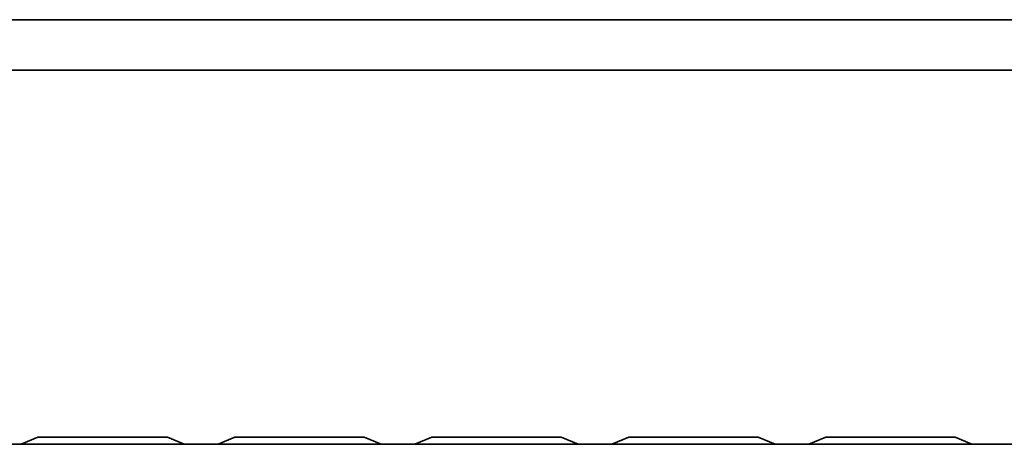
# Model space of a CAD drawing. Header units: millimetres. Extents: x 0 to 420, y 0 to 297.
# Tile 41 of 119: x 140.47 to 149.22, y 255.34 to 259.11. Entities that reach past the tile are written whole.
import ezdxf

# ---------------------------------------------------------------- set-up
doc = ezdxf.new("R2010")
doc.units = ezdxf.units.MM

msp = doc.modelspace()

# ---------------------------------------------------------------- linework, layer by layer
at = {"color": 7, "linetype": 'Continuous', "lineweight": 35}
for p, q in [((92.3066, 259.115), (206.9816, 259.115)), ((206.9816, 258.665), (92.3066, 258.665)), ((136.8243, 255.34), (156.2815, 255.34)), ((140.4815, 255.34), (140.6315, 255.4025)), ((140.6315, 255.4025), (141.7815, 255.4025)), ((141.7815, 255.4025), (141.9315, 255.34)), ((142.2315, 255.34), (142.3815, 255.4025)), ((142.3815, 255.4025), (143.5315, 255.4025)), ((143.5315, 255.4025), (143.6815, 255.34)), ((143.9815, 255.34), (144.1315, 255.4025)), ((144.1315, 255.4025), (145.2815, 255.4025)), ((145.2815, 255.4025), (145.4315, 255.34)), ((145.7315, 255.34), (145.8815, 255.4025)), ((145.8815, 255.4025), (147.0315, 255.4025)), ((147.0315, 255.4025), (147.1815, 255.34)), ((147.4815, 255.34), (147.6315, 255.4025)), ((147.6315, 255.4025), (148.7815, 255.4025)), ((148.7815, 255.4025), (148.9315, 255.34))]:
    msp.add_line(p, q, dxfattribs=at)

doc.saveas('drawing.dxf')
